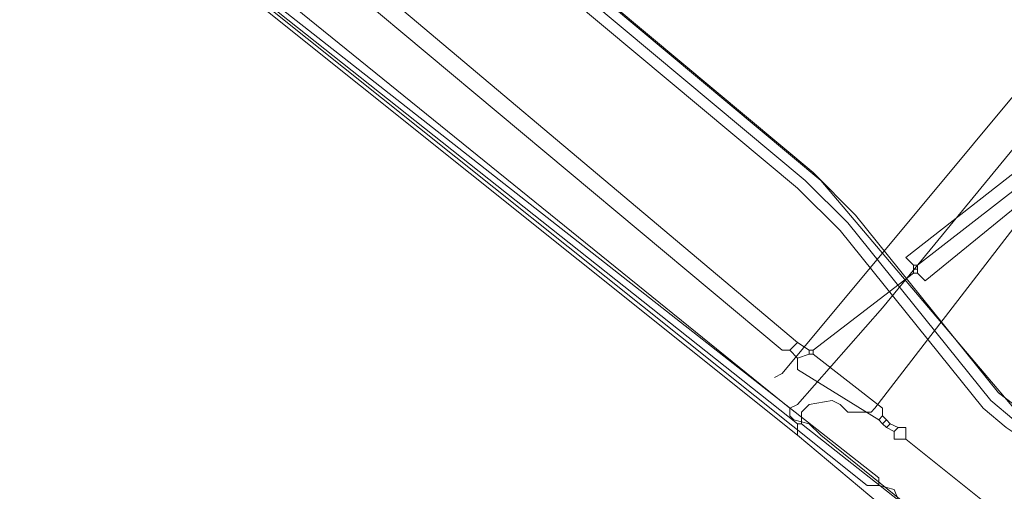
# Model space of a CAD drawing. Header units: metres. Extents: x 92810 to 93633, y 464687 to 465459.
# Tile 190 of 256: x 93235 to 93254, y 465106 to 465115. Entities that reach past the tile are written whole.
import ezdxf

# ---------------------------------------------------------------- set-up
doc = ezdxf.new("R2010")
doc.units = ezdxf.units.M
for name, color, linetype, lineweight, transparency in [('B-OI-KL-DATA_KPN-G', 90, 'SI_B_DATA_KPN', 18, 0.4), ('B-OI-KL-DATA_LIANDER-G', 90, 'SI_B_DATA_LIANDER', 18, 0.4), ('B-OI-KL-ET_HS_LIANDER-G', 10, 'SI_B_ET_HS_LIANDON', 18, 0.4), ('B-OI-KL-ET_LS_LIANDER-G', 190, 'SI_B_ET_LS_LIANDER', 18, 0.4), ('B-OI-KL-ET_MS_LIANDER-G', 130, 'SI_B_ET_MS_LIANDER', 18, 0.4), ('B-OI-KL-GAS_LD_LIANDER-G', 30, 'SI_B_GAS_LD_LIANDER', 18, 0.4)]:
    doc.layers.add(name, color=color, linetype=linetype, lineweight=lineweight, transparency=transparency)
doc.styles.get("Standard").update_dxf_attribs({"font": 'isocp.shx'})
doc.linetypes.add('SI_B_DATA_KPN', pattern='A,5,-2,["KPN",Standard,S=1.5,R=0,X=-0.51,Y=-0.75],-8', length=15)
doc.linetypes.add('SI_B_DATA_LIANDER', pattern='A,5,-2,["LI-DATA",Standard,S=1.5,R=0,X=-0.51,Y=-0.75],-11', length=18)
doc.linetypes.add('SI_B_ET_HS_LIANDON', pattern='A,5,-2,["LI-HS",Standard,S=1.5,R=0,X=-0.51,Y=-0.75],-10', length=17)
doc.linetypes.add('SI_B_ET_LS_LIANDER', pattern='A,5,-2,["LI-LS",Standard,S=1.5,R=0,X=-0.51,Y=-0.75],-10', length=17)
doc.linetypes.add('SI_B_ET_MS_LIANDER', pattern='A,5,-2,["LI-MS",Standard,S=1.5,R=0,X=-0.51,Y=-0.75],-10', length=17)
doc.linetypes.add('SI_B_GAS_LD_LIANDER', pattern='A,5,-2,["LI-G-LD",Standard,S=1.5,R=0,X=-0.51,Y=-0.75],-11', length=18)

msp = doc.modelspace()

# ---------------------------------------------------------------- linework, layer by layer
at = {"layer": 'B-OI-KL-DATA_KPN-G'}
for p, q in [((93251.964, 465110.036), (93251.964, 465109.893)), ((93252.036, 465110.036), (93252.036, 465109.893))]:
    msp.add_line(p, q, dxfattribs=at)
at = {"layer": 'B-OI-KL-DATA_KPN-G', "flags": 128}
for points in [[(93239.321, 465117.321), (93239.607, 465117.25), (93239.821, 465117.036), (93249.821, 465108.607)], [(93239.036, 465117.25), (93249.536, 465108.464), (93249.679, 465108.464)], [(93255.893, 465113.107), (93255.75, 465113.25), (93251.821, 465110.179), (93251.964, 465110.036)], [(93255.893, 465113.036), (93256.036, 465112.893), (93252.179, 465109.75), (93252.036, 465109.893)], [(93255.893, 465113.036), (93252.036, 465110.036)], [(93251.964, 465110.036), (93252.036, 465110.036)], [(93251.964, 465109.893), (93250.107, 465108.464)], [(93251.964, 465109.964), (93252.036, 465109.964)], [(93251.964, 465109.893), (93252.036, 465109.893)], [(93249.821, 465108.607), (93249.679, 465108.464)], [(93249.821, 465108.607), (93250.036, 465108.464)], [(93249.679, 465108.464), (93249.821, 465108.321)], [(93250.036, 465108.393), (93249.821, 465108.321)], [(93250.036, 465108.464), (93250.107, 465108.464)], [(93250.036, 465108.464), (93250.036, 465108.393)], [(93250.036, 465108.393), (93250.107, 465108.393)], [(93250.107, 465108.464), (93250.107, 465108.393)], [(93250.107, 465108.393), (93251.393, 465107.393), (93251.393, 465107.25)], [(93249.821, 465108.321), (93249.821, 465108.107), (93251.321, 465107.179)], [(93251.393, 465107.25), (93251.321, 465107.179)], [(93251.321, 465107.179), (93251.393, 465107.107)], [(93251.393, 465107.25), (93251.464, 465107.179)], [(93251.464, 465107.179), (93251.393, 465107.107)], [(93251.393, 465107.107), (93251.464, 465107.036)], [(93251.464, 465107.179), (93251.536, 465107.107)], [(93251.536, 465107.107), (93251.464, 465107.036)], [(93251.536, 465107.107), (93251.679, 465107.036)], [(93251.464, 465107.036), (93251.607, 465106.964)], [(93251.679, 465107.036), (93251.607, 465106.964)], [(93251.607, 465106.964), (93251.607, 465106.821), (93251.821, 465106.821)], [(93251.679, 465107.036), (93251.821, 465107.036), (93251.821, 465106.821)], [(93251.821, 465106.821), (93253.607, 465105.393)]]:
    msp.add_lwpolyline(points, dxfattribs=at)
at = {"layer": 'B-OI-KL-DATA_LIANDER-G', "flags": 128}
msp.add_lwpolyline([(93416.464, 465004.107), (93411.75, 465007.964), (93411.107, 465008.393), (93408.536, 465009.679), (93407.464, 465010.536), (93407.036, 465010.536), (93367.107, 465041.036), (93367.036, 465041.464), (93359.464, 465047.179), (93357.964, 465047.179), (93357.464, 465046.393), (93356.679, 465046.107), (93355.464, 465044.536), (93354.893, 465044.036), (93354.893, 465043.964), (93354.964, 465043.679), (93354.179, 465041.821), (93348.679, 465033.679), (93347.607, 465033.107), (93346.536, 465031.536), (93346.393, 465030.393), (93345.607, 465029.607), (93345.607, 465029.393), (93344.964, 465028.964), (93344.464, 465028.964), (93340.107, 465031.179), (93283.25, 465074.179), (93272.75, 465081.679), (93271.321, 465083.107), (93270.821, 465083.321), (93265.679, 465091.679), (93265.679, 465092.393), (93265.036, 465094.036), (93264.679, 465094.107), (93255.964, 465099.036), (93255.821, 465099.536), (93255.464, 465099.75), (93255.393, 465100.25), (93256.393, 465104.893), (93256.25, 465105.821), (93253.821, 465107.393), (93250.25, 465111.607), (93208.607, 465146.393), (93196.536, 465156.25), (93193.321, 465160.75), (93192.679, 465161.179), (93188.964, 465168.821)], dxfattribs=at)
at = {"layer": 'B-OI-KL-ET_HS_LIANDER-G', "flags": 128}
for points in [[(93192.893, 465161.179), (93193.679, 465159.679), (93194.393, 465158.607), (93195.393, 465157.321), (93196.25, 465156.464), (93208.536, 465146.464), (93214.964, 465141.107), (93250.107, 465111.75), (93250.893, 465110.964), (93253.536, 465107.679), (93253.821, 465107.464), (93256.107, 465105.893), (93256.25, 465105.679), (93256.393, 465105.393), (93256.393, 465105.036), (93255.321, 465099.964), (93256.036, 465099.25)], [(93192.607, 465161.036), (93192.964, 465160.179), (93193.893, 465158.607), (93194.607, 465157.607), (93195.464, 465156.679), (93196.393, 465155.75), (93197.893, 465154.536), (93208.25, 465146.179), (93213.393, 465141.893), (93249.821, 465111.464), (93250.607, 465110.679), (93253.25, 465107.393), (93253.679, 465107.036), (93255.821, 465105.607), (93255.964, 465105.393), (93254.964, 465100.464), (93255.036, 465099.607), (93255.821, 465098.964)], [(93192.75, 465161.036), (93193.464, 465159.607), (93193.75, 465159.179), (93195.107, 465157.321), (93196.536, 465155.893), (93197.679, 465154.964), (93208.393, 465146.321), (93213.107, 465142.393), (93249.964, 465111.607), (93250.75, 465110.821), (93253.393, 465107.536), (93253.821, 465107.179), (93255.964, 465105.75), (93256.107, 465105.536), (93256.179, 465105.107), (93256.107, 465104.75), (93255.179, 465100.464), (93255.25, 465099.679), (93255.893, 465099.107)]]:
    msp.add_lwpolyline(points, dxfattribs=at)
at = {"layer": 'B-OI-KL-ET_LS_LIANDER-G'}
for p, q in [((93236.964, 465117.179), (93249.821, 465106.893)), ((93237.393, 465116.964), (93249.821, 465107.107)), ((93251.25, 465107.393), (93254.821, 465112.036)), ((93249.893, 465107.321), (93250.036, 465107.464)), ((93250.036, 465107.464), (93250.464, 465107.536)), ((93250.464, 465107.536), (93250.607, 465107.464)), ((93250.607, 465107.464), (93250.75, 465107.321)), ((93249.893, 465107.107), (93249.893, 465107.321)), ((93250.75, 465107.321), (93251.179, 465107.321)), ((93251.179, 465107.321), (93251.25, 465107.393)), ((93249.821, 465107.107), (93249.893, 465107.107)), ((93249.821, 465107.107), (93249.821, 465106.893)), ((93249.893, 465107.107), (93253.25, 465104.464)), ((93249.821, 465106.893), (93252.893, 465104.321))]:
    msp.add_line(p, q, dxfattribs=at)
at = {"layer": 'B-OI-KL-ET_MS_LIANDER-G', "flags": 128}
for points in [[(93238.679, 465115.893), (93251.107, 465105.964), (93251.321, 465105.964)], [(93238.964, 465115.821), (93239.321, 465115.536), (93251.321, 465106.107), (93251.321, 465105.964)], [(93251.321, 465105.964), (93251.607, 465105.893), (93251.75, 465105.536)]]:
    msp.add_lwpolyline(points, dxfattribs=at)
at = {"layer": 'B-OI-KL-GAS_LD_LIANDER-G', "flags": 128}
for points in [[(93194.607, 465151.893), (93195.036, 465151.679), (93196.821, 465150.179), (93249.679, 465107.393)], [(93259.464, 465118.321), (93259.464, 465118.179), (93259.25, 465118.036), (93257.464, 465116.536), (93256.964, 465116.036), (93251.393, 465109.25), (93249.821, 465107.464), (93249.679, 465107.393)], [(93258.536, 465118.179), (93258.536, 465118.036), (93256.964, 465116.893), (93256.607, 465116.536), (93249.536, 465108.036), (93249.393, 465107.964)], [(93249.679, 465107.393), (93249.679, 465107.25), (93249.75, 465107.179), (93250.036, 465107.107), (93250.25, 465106.893), (93256.25, 465102.036), (93254.607, 465099.679), (93254.607, 465099.393)]]:
    msp.add_lwpolyline(points, dxfattribs=at)

doc.saveas('drawing.dxf')
